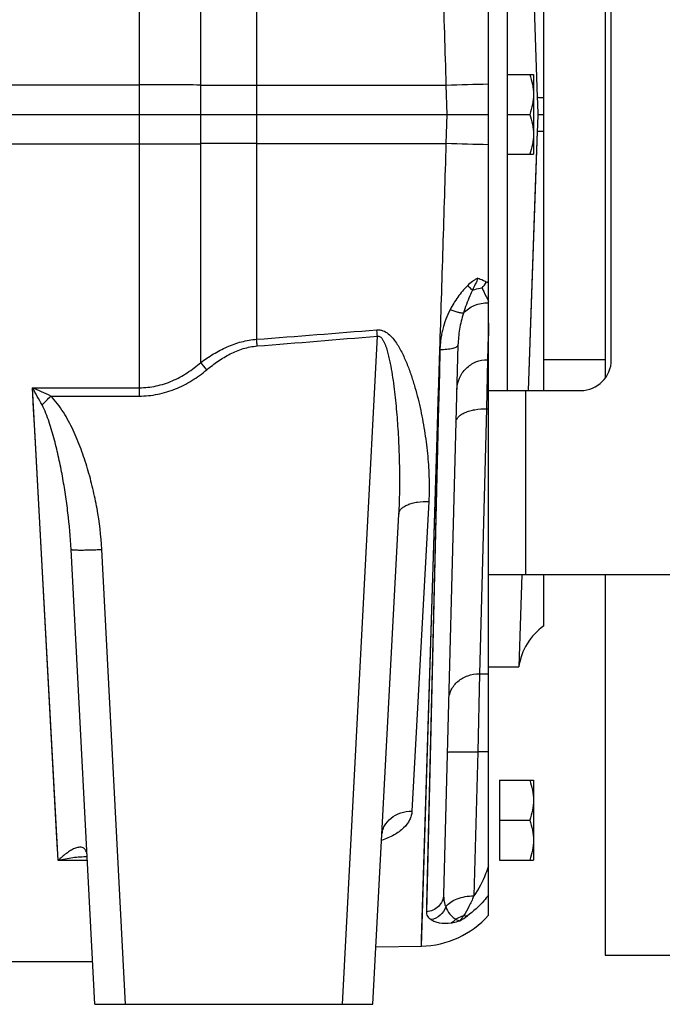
# Model space of a CAD drawing. Extents: x -1709 to 1181, y 8 to 1580.
# Tile 63 of 69: x 754 to 858, y 666 to 827. Entities that reach past the tile are written whole.
import ezdxf

# ---------------------------------------------------------------- set-up
doc = ezdxf.new("R2010")
doc.units = 0
doc.header["$LTSCALE"] = 65.395
doc.layers.get('0').update_dxf_attribs({"linetype": 'CONTINUOUS'})

msp = doc.modelspace()

# ---------------------------------------------------------------- linework, layer by layer
at = {"color": 9, "linetype": 'CONTINUOUS'}
for p, q in [((783.01, 770.73), (783.01, 948.15)), ((792.13, 933.01), (792.13, 811.16)), ((773.01, 765.26), (773.01, 846.98)), ((553.94, 815.98), (773.01, 815.98)), ((792.13, 815.91), (823.04, 815.89)), ((823.21, 811.16), (823.04, 815.89)), ((792.13, 811.16), (792.13, 774.51)), ((823.04, 806.43), (823.21, 811.16)), ((553.94, 806.34), (773.01, 806.34)), ((792.13, 806.41), (823.04, 806.43)), ((806.1, 666.16), (811.81, 775.03)), ((818.98, 675.64), (822, 772.81)), ((822, 772.81), (819.79, 681.23)), ((755.59, 766.61), (773.01, 766.61)), ((759.78, 689.58), (755.59, 766.61)), ((758.57, 765.26), (773.01, 765.26)), ((835.94, 766.16), (835.94, 736.16)), ((829.62, 763.18), (828.44, 720.02)), ((759.36, 697.25), (755.97, 759.68)), ((820.19, 748.09), (817.44, 697.63)), ((770.77, 666.16), (766.89, 740.28)), ((828.44, 720.02), (828.21, 707.27)), ((828.44, 720.02), (829.94, 720.02)), ((828.21, 707.27), (827.52, 683.81)), ((829.94, 707.27), (828.21, 707.27)), ((759.47, 695.21), (759.36, 697.25)), ((759.68, 691.37), (759.47, 695.21)), ((764.55, 689.58), (759.78, 689.58)), ((819.82, 682.41), (819.79, 681.23))]:
    msp.add_line(p, q, dxfattribs=at)
at = {"color": 7, "linetype": 'CONTINUOUS'}
for p, q in [((829.94, 736.16), (829.94, 886.16)), ((832.94, 856.16), (832.94, 766.16)), ((848.94, 854.15), (848.94, 768.17)), ((849.94, 771.16), (849.94, 851.16)), ((829.94, 766.16), (844.94, 766.16)), ((829.94, 736.16), (984.94, 736.16)), ((848.94, 736.16), (848.94, 674.16)), ((848.94, 674.16), (973.94, 674.16))]:
    msp.add_line(p, q, dxfattribs=at)
at = {"color": 6, "linetype": 'CONTINUOUS'}
for p, q in [((836.4, 856.16), (837.86, 813.96)), ((838.94, 766.16), (838.94, 856.16)), ((832.94, 817.66), (837.24, 817.66)), ((837.24, 817.66), (837.24, 804.66)), ((553.94, 811.16), (829.94, 811.16)), ((832.94, 811.16), (836.66, 811.16)), ((837.96, 811.16), (838.94, 811.16)), ((837.86, 808.36), (836.4, 766.15)), ((837.86, 808.36), (837.76, 805.35)), ((832.94, 804.66), (837.24, 804.66)), ((824.95, 773.58), (822.61, 684.02)), ((829.94, 771.16), (829.76, 771.16)), ((848.94, 771.16), (838.94, 771.16)), ((811.09, 666.16), (815.28, 746.02)), ((765.78, 666.16), (761.9, 740.28)), ((829.94, 680.68), (829.94, 736.16)), ((835.37, 736.16), (834.86, 721.16)), ((838.94, 727.82), (838.94, 736.16)), ((829.94, 721.16), (834.86, 721.16)), ((831.74, 702.66), (837.24, 702.66)), ((837.24, 702.66), (837.24, 689.66)), ((831.74, 696.16), (836.66, 696.16)), ((831.74, 689.66), (837.24, 689.66)), ((811.58, 675.51), (818.98, 675.64)), ((747.31, 673.16), (765.41, 673.16)), ((765.78, 666.16), (811.09, 666.16))]:
    msp.add_line(p, q, dxfattribs=at)
at = {"color": 2, "linetype": 'CONTINUOUS'}
for p, q in [((829.94, 777.12), (829.76, 771.18)), ((829.94, 777.12), (829.9, 775.83)), ((829.9, 775.83), (829.76, 771.18)), ((829.76, 771.18), (829.62, 763.18)), ((829.62, 763.18), (829.94, 763.18)), ((831.74, 702.66), (831.74, 689.66))]:
    msp.add_line(p, q, dxfattribs=at)
at = {"color": 6, "linetype": 'CONTINUOUS'}
for points in [[(837.76, 805.35), (837.55, 799.35), (836.4, 766.16)], [(812.54, 693.71), (812.54, 693.78), (812.56, 693.88), (812.58, 693.98), (812.61, 694.06), (812.64, 694.13), (812.66, 694.17), (812.67, 694.19), (812.68, 694.19)]]:
    msp.add_lwpolyline(points, dxfattribs=at)
at = {"color": 9, "linetype": 'CONTINUOUS'}
for points in [[(822, 772.81), (821.91, 769.02), (821.83, 765.26), (821.74, 761.54), (819.82, 682.41)], [(821.49, 756.48), (821.62, 760.49), (821.74, 764.55), (821.87, 768.66), (822, 772.81)], [(755.97, 759.68), (755.78, 763.13), (755.59, 766.61)], [(818.98, 675.64), (818.98, 675.71), (818.99, 675.92), (819, 676.27), (819.02, 676.75), (821.49, 756.48)]]:
    msp.add_lwpolyline(points, dxfattribs=at)
for centre, radius, start, end in [((773.03, -597.82), 1413.79, 89.59561, 90.00066), ((792.92, 2212.31), 1396.41, 269.59332, 269.96761), ((836.84, 415.51), 400.61, 90.9871, 91.9735), ((773.03, 2220.13), 1413.79, 269.9994, 270.40446), ((792.92, -589.99), 1396.41, 90.03239, 90.40668), ((836.84, 1206.81), 400.61, 268.0265, 269.0129), ((819.22, 765.79), 20.84, 59.0408, 60.0383), ((413.14, 5697.8), 4937.86, 274.40184, 274.62988), ((415.14, 5508.41), 4749.98, 274.55313, 274.79025), ((675.23, 678.76), 141.69, 39.8477, 40.4744), ((596.52, 676.05), 183.04, 28.6484, 29.6525), ((720.64, 685.83), 88.02, 64.4776, 66.604), ((671.33, 848.77), 120.77, 315.2909, 316.2503), ((819.43, 690.32), 12.04, 298.8526, 305.8729)]:
    msp.add_arc(centre, radius, start, end, dxfattribs=at)
at = {"color": 6, "linetype": 'CONTINUOUS'}
for centre, radius, start, end in [((2198.8, 860.97), 1361.75, 181.97845, 182.09629), ((2198.78, 761.35), 1361.73, 177.9037, 178.02155), ((844.75, 719.68), 10, 125.533, 171.5179), ((818.72, 690.64), 15, 271, 318.4053)]:
    msp.add_arc(centre, radius, start, end, dxfattribs=at)
at = {"color": 2, "linetype": 'CONTINUOUS'}
msp.add_arc((824.85, 786.8), 5.61, 315.7119, 328.231, dxfattribs=at)
at = {"color": 7, "linetype": 'CONTINUOUS'}
msp.add_arc((844.94, 771.16), 5, 270, 360, dxfattribs=at)
at = {"color": 9, "linetype": 'CONTINUOUS'}
for points, knots in [([(823.04, 815.89), (822.87, 821.54), (822.61, 829.98), (822.26, 841.17), (822.09, 846.7), (822, 849.45)], [0, 0, 0, 0, 0.505086, 0.754309, 1, 1, 1, 1]), ([(837.86, 813.96), (837.9, 813.95), (838.01, 813.93), (838.23, 813.92), (838.55, 813.9), (838.8, 813.9), (838.94, 813.9)], [0, 0, 0, 0, 0.11089, 0.315666, 0.612993, 1, 1, 1, 1]), ([(837.86, 808.36), (837.9, 808.37), (838.01, 808.39), (838.23, 808.4), (838.55, 808.42), (838.8, 808.42), (838.94, 808.42)], [0, 0, 0, 0, 0.11089, 0.315666, 0.612993, 1, 1, 1, 1]), ([(822, 772.87), (822.09, 775.62), (822.26, 781.15), (822.61, 792.34), (822.87, 800.78), (823.04, 806.43)], [0, 0, 0, 0, 0.245691, 0.494914, 1, 1, 1, 1]), ([(828.19, 784.46), (828.03, 784.39), (827.72, 784.23), (827.14, 783.84), (826.74, 783.49), (826.49, 783.24)], [0, 0, 0, 0, 0.24502, 0.494447, 1, 1, 1, 1]), ([(826.49, 783.24), (825.91, 782.67), (824.87, 781.43), (824.02, 780.04), (823.65, 779.32)], [0, 0, 0, 0, 0.501607, 1, 1, 1, 1]), ([(827.3, 782.53), (827.24, 782.58), (826.97, 782.82), (826.7, 783.06), (826.49, 783.24)], [0, 0, 0, 0, 0.2215, 1, 1, 1, 1]), ([(828.87, 782.88), (828.96, 782.68), (829.31, 781.94), (829.67, 781.21), (829.94, 780.67)], [0, 0, 0, 0, 0.266387, 1, 1, 1, 1]), ([(827.3, 782.53), (827.16, 782.22), (826.62, 780.98), (826.13, 779.72), (825.83, 778.76)], [0, 0, 0, 0, 0.256188, 1, 1, 1, 1]), ([(825.83, 778.76), (826.3, 779.31), (827.61, 780.19), (829.14, 780.47), (829.94, 780.47)], [0, 0, 0, 0, 0.476051, 1, 1, 1, 1]), ([(823.65, 779.32), (823.39, 778.82), (822.94, 777.78), (822.52, 776.44), (822.28, 775.35), (822.14, 774.52), (822.05, 773.7), (822.01, 773.14), (822, 772.87)], [0, 0, 0, 0, 0.252763, 0.503401, 0.628089, 0.752383, 0.876346, 1, 1, 1, 1]), ([(825.83, 778.76), (825.71, 778.75), (825.41, 778.79), (824.91, 778.9), (824.31, 779.08), (823.88, 779.24), (823.65, 779.32)], [0, 0, 0, 0, 0.164015, 0.394548, 0.67897, 1, 1, 1, 1]), ([(825.83, 778.76), (825.56, 777.91), (825.15, 776.2), (824.98, 774.44), (824.95, 773.58)], [0, 0, 0, 0, 0.505865, 1, 1, 1, 1]), ([(811.72, 776.06), (811.89, 776.07), (812.23, 776.06), (812.89, 775.88), (813.62, 775.43), (814.32, 774.71), (814.92, 773.9), (815.43, 773.06), (816.04, 771.89), (816.7, 770.38), (817.36, 768.54), (817.94, 766.68), (818.44, 764.81), (819.02, 762.32), (819.59, 759.2), (820.05, 755.47), (820.28, 751.76), (820.25, 749.3), (820.19, 748.09)], [0, 0, 0, 0, 0.016664, 0.033278, 0.066166, 0.098833, 0.131322, 0.163671, 0.195904, 0.26006, 0.323852, 0.38729, 0.450367, 0.513075, 0.637317, 0.759932, 0.880836, 1, 1, 1, 1]), ([(811.81, 775.03), (811.8, 775.11), (811.77, 775.46), (811.74, 775.8), (811.72, 776.06)], [0, 0, 0, 0, 0.252775, 1, 1, 1, 1]), ([(811.81, 775.03), (811.88, 775.04), (812.05, 775.04), (812.27, 774.94), (812.45, 774.78), (812.64, 774.53), (812.84, 774.19), (813.03, 773.76), (813.2, 773.32), (813.39, 772.72), (813.59, 771.96), (813.8, 771.05), (814.04, 769.82), (814.3, 768.27), (814.55, 766.41), (814.83, 763.93), (815.1, 760.83), (815.31, 757.11), (815.42, 753.4), (815.42, 749.71), (815.34, 747.25), (815.28, 746.02)], [0, 0, 0, 0, 0.007955, 0.015901, 0.02384, 0.031768, 0.047585, 0.063391, 0.079187, 0.094976, 0.126531, 0.158063, 0.189574, 0.252529, 0.315397, 0.378174, 0.503433, 0.628278, 0.752676, 0.876592, 1, 1, 1, 1]), ([(783.01, 770.73), (783.68, 771.22), (785.06, 772.15), (787.28, 773.32), (789.64, 774.17), (791.3, 774.45), (792.13, 774.51)], [0, 0, 0, 0, 0.250109, 0.500163, 0.750132, 1, 1, 1, 1]), ([(784, 769.54), (784.6, 770.03), (785.82, 770.97), (787.79, 772.17), (789.93, 773.06), (791.45, 773.36), (792.21, 773.42)], [0, 0, 0, 0, 0.250096, 0.50016, 0.750144, 1, 1, 1, 1]), ([(792.21, 773.42), (792.21, 773.52), (792.18, 773.88), (792.15, 774.24), (792.13, 774.51)], [0, 0, 0, 0, 0.25302, 1, 1, 1, 1]), ([(824.95, 773.58), (824.95, 773.52), (824.89, 773.39), (824.71, 773.24), (824.43, 773.11), (824.07, 772.99), (823.62, 772.9), (822.93, 772.82), (822.38, 772.8), (822.01, 772.81)], [0, 0, 0, 0, 0.054082, 0.125676, 0.221611, 0.342262, 0.48508, 0.6459, 1, 1, 1, 1]), ([(822, 772.87), (822, 772.86), (822.01, 772.84), (822.01, 772.82), (822, 772.81)], [0, 0, 0, 0, 0.499964, 1, 1, 1, 1]), ([(773.01, 766.61), (773.93, 766.61), (775.77, 766.81), (778.42, 767.67), (780.85, 768.99), (782.31, 770.12), (783.01, 770.73)], [0, 0, 0, 0, 0.250011, 0.500013, 0.750011, 1, 1, 1, 1]), ([(824.76, 766.32), (824.78, 766.96), (825.07, 768.24), (826.19, 769.86), (827.83, 770.93), (829.12, 771.18), (829.76, 771.18)], [0, 0, 0, 0, 0.249931, 0.499902, 0.74993, 1, 1, 1, 1]), ([(773.01, 765.26), (774.01, 765.26), (776.02, 765.46), (778.92, 766.34), (781.61, 767.72), (783.23, 768.9), (784, 769.54)], [0, 0, 0, 0, 0.249992, 0.499983, 0.749987, 1, 1, 1, 1]), ([(766.89, 740.28), (766.77, 742.51), (766.37, 745.84), (765.46, 750.2), (764.6, 753.44), (763.54, 756.61), (762.26, 759.71), (760.96, 762.18), (759.7, 764.03), (758.97, 764.87), (758.57, 765.26)], [0, 0, 0, 0, 0.249907, 0.374926, 0.499947, 0.624971, 0.749991, 0.874984, 0.937503, 1, 1, 1, 1]), ([(761.9, 740.28), (761.79, 742.27), (761.52, 745.26), (760.98, 749.23), (760.49, 752.2), (759.9, 755.16), (759.2, 758.1), (758.5, 760.53), (757.81, 762.44), (757.4, 763.36), (757.16, 763.81)], [0, 0, 0, 0, 0.248201, 0.372741, 0.497573, 0.622701, 0.748131, 0.87387, 0.936882, 1, 1, 1, 1]), ([(824.62, 760.98), (824.63, 761.14), (824.71, 761.46), (825.02, 761.9), (825.5, 762.28), (826.13, 762.61), (826.88, 762.87), (828.05, 763.13), (828.99, 763.19), (829.62, 763.18)], [0, 0, 0, 0, 0.078386, 0.166258, 0.269411, 0.389674, 0.526115, 0.676039, 1, 1, 1, 1]), ([(815.28, 746.02), (815.29, 746.17), (815.38, 746.49), (815.69, 746.91), (816.16, 747.27), (816.78, 747.58), (817.51, 747.83), (818.65, 748.06), (819.57, 748.11), (820.19, 748.09)], [0, 0, 0, 0, 0.078661, 0.166588, 0.269532, 0.389412, 0.525455, 0.675157, 1, 1, 1, 1]), ([(761.9, 740.28), (761.9, 740.27), (761.94, 740.25), (762.01, 740.23), (762.13, 740.21), (762.29, 740.2), (762.5, 740.19), (762.86, 740.18), (763.41, 740.17), (764.15, 740.18), (765.01, 740.2), (765.93, 740.23), (766.56, 740.26), (766.89, 740.28)], [0, 0, 0, 0, 0.006998, 0.022183, 0.046406, 0.079635, 0.121618, 0.171985, 0.295938, 0.446836, 0.618948, 0.805707, 1, 1, 1, 1]), ([(823.44, 715.72), (823.45, 716.29), (823.75, 717.46), (824.89, 718.89), (826.53, 719.81), (827.8, 720.02), (828.44, 720.02)], [0, 0, 0, 0, 0.235919, 0.480227, 0.736059, 1, 1, 1, 1]), ([(823.22, 707.22), (823.22, 707.23), (823.26, 707.25), (823.32, 707.26), (823.45, 707.27), (823.61, 707.28), (823.82, 707.29), (824.07, 707.3), (824.36, 707.3), (824.82, 707.31), (825.47, 707.31), (826.33, 707.3), (827.25, 707.29), (827.89, 707.27), (828.21, 707.27)], [0, 0, 0, 0, 0.005889, 0.020643, 0.044656, 0.077791, 0.119759, 0.17017, 0.228551, 0.294345, 0.445584, 0.618108, 0.805299, 1, 1, 1, 1]), ([(817.44, 697.63), (817.43, 697.39), (817.35, 696.89), (816.98, 695.91), (816.07, 694.76), (814.48, 693.65), (813.2, 693.11), (812.49, 692.87)], [0, 0, 0, 0, 0.101086, 0.20485, 0.430575, 0.694143, 1, 1, 1, 1]), ([(812.54, 693.71), (812.55, 693.97), (812.64, 694.5), (813.06, 695.51), (814.01, 696.61), (815.6, 697.44), (816.82, 697.63), (817.44, 697.63)], [0, 0, 0, 0, 0.114655, 0.230981, 0.472446, 0.730263, 1, 1, 1, 1]), ([(764.51, 690.44), (764.49, 690.63), (764.43, 690.95), (764.24, 691.35), (763.98, 691.61), (763.69, 691.74), (763.39, 691.77), (762.96, 691.73), (762.41, 691.55), (761.76, 691.2), (760.85, 690.57), (760.2, 690), (759.78, 689.58)], [0, 0, 0, 0, 0.089088, 0.157024, 0.211345, 0.259956, 0.30791, 0.357616, 0.465082, 0.584056, 0.713494, 1, 1, 1, 1]), ([(764.53, 690.18), (763.74, 690.18), (762.14, 690.06), (760.57, 689.77), (759.78, 689.58)], [0, 0, 0, 0, 0.492809, 1, 1, 1, 1]), ([(829.94, 688.71), (829.79, 688.26), (829.17, 686.55), (828.31, 684.92), (827.52, 683.81)], [0, 0, 0, 0, 0.254954, 1, 1, 1, 1]), ([(822.61, 684.02), (822.6, 683.67), (822.44, 682.95), (821.81, 682.04), (820.89, 681.42), (820.16, 681.25), (819.79, 681.23)], [0, 0, 0, 0, 0.245391, 0.4934, 0.745212, 1, 1, 1, 1]), ([(822.61, 684.02), (822.6, 683.85), (822.62, 683.18), (822.76, 682.5), (822.96, 682.04)], [0, 0, 0, 0, 0.256578, 1, 1, 1, 1]), ([(822.96, 682.04), (823.4, 682.65), (824.5, 683.33), (826.12, 683.75), (827.05, 683.82), (827.52, 683.81)], [0, 0, 0, 0, 0.449372, 0.717338, 1, 1, 1, 1]), ([(827.52, 683.81), (827.28, 683.22), (826.78, 682.12), (826.19, 681.06), (825.87, 680.58)], [0, 0, 0, 0, 0.524896, 1, 1, 1, 1]), ([(829.94, 683.97), (829.69, 683.64), (828.67, 682.39), (827.47, 681.28), (826.48, 680.57)], [0, 0, 0, 0, 0.249461, 1, 1, 1, 1]), ([(822.96, 682.04), (822.78, 681.52), (822.14, 680.56), (821.1, 680.05), (820.56, 679.96)], [0, 0, 0, 0, 0.502548, 1, 1, 1, 1]), ([(822.96, 682.04), (823.12, 681.62), (823.45, 681.03), (824.04, 680.38), (824.38, 680.12), (824.56, 680.01)], [0, 0, 0, 0, 0.514127, 0.762478, 1, 1, 1, 1]), ([(819.79, 681.23), (819.79, 681.11), (819.81, 680.87), (820.02, 680.39), (820.33, 680.11), (820.56, 679.96)], [0, 0, 0, 0, 0.230548, 0.465047, 1, 1, 1, 1]), ([(825.87, 680.58), (825.76, 680.54), (825.3, 680.4), (824.86, 680.2), (824.56, 680.01)], [0, 0, 0, 0, 0.252891, 1, 1, 1, 1]), ([(825.87, 680.58), (825.76, 680.43), (825.56, 680.16), (825.34, 679.89), (825.24, 679.78)], [0, 0, 0, 0, 0.54789, 1, 1, 1, 1]), ([(826.48, 680.57), (826.44, 680.55), (826.24, 680.52), (826.03, 680.54), (825.87, 680.58)], [0, 0, 0, 0, 0.228622, 1, 1, 1, 1]), ([(820.56, 679.96), (820.74, 679.84), (821.18, 679.62), (822.28, 679.33), (823.21, 679.33), (823.85, 679.42)], [0, 0, 0, 0, 0.19609, 0.425303, 1, 1, 1, 1])]:
    msp.add_open_spline(points, degree=3, knots=knots, dxfattribs=at)
at = {"color": 6, "linetype": 'CONTINUOUS'}
for points, knots in [([(836.66, 817.66), (836.83, 817.13), (837.13, 816.07), (837.24, 814.96), (837.24, 814.41)], [0, 0, 0, 0, 0.501873, 1, 1, 1, 1]), ([(837.24, 814.41), (837.24, 813.86), (837.13, 812.75), (836.83, 811.69), (836.66, 811.16)], [0, 0, 0, 0, 0.498127, 1, 1, 1, 1]), ([(836.66, 811.16), (836.83, 810.63), (837.13, 809.57), (837.24, 808.46), (837.24, 807.91)], [0, 0, 0, 0, 0.501873, 1, 1, 1, 1]), ([(837.24, 807.91), (837.24, 807.36), (837.13, 806.25), (836.83, 805.19), (836.66, 804.66)], [0, 0, 0, 0, 0.498127, 1, 1, 1, 1]), ([(836.66, 702.66), (836.83, 702.13), (837.13, 701.07), (837.24, 699.96), (837.24, 699.41)], [0, 0, 0, 0, 0.501873, 1, 1, 1, 1]), ([(837.24, 699.41), (837.24, 698.86), (837.13, 697.75), (836.83, 696.69), (836.66, 696.16)], [0, 0, 0, 0, 0.498127, 1, 1, 1, 1]), ([(836.66, 696.16), (836.83, 695.63), (837.13, 694.57), (837.24, 693.46), (837.24, 692.91)], [0, 0, 0, 0, 0.501873, 1, 1, 1, 1]), ([(837.24, 692.91), (837.24, 692.36), (837.13, 691.25), (836.83, 690.19), (836.66, 689.66)], [0, 0, 0, 0, 0.498127, 1, 1, 1, 1])]:
    msp.add_open_spline(points, degree=3, knots=knots, dxfattribs=at)
at = {"color": 2, "linetype": 'CONTINUOUS'}
for points, knots in [([(828.19, 784.46), (828.07, 784.12), (827.78, 783.48), (827.46, 782.85), (827.3, 782.53)], [0, 0, 0, 0, 0.502486, 1, 1, 1, 1]), ([(828.19, 784.46), (828.31, 784.42), (828.81, 784.25), (829.29, 784.04), (829.62, 783.84)], [0, 0, 0, 0, 0.255676, 1, 1, 1, 1]), ([(827.3, 782.53), (827.42, 782.57), (827.94, 782.73), (828.47, 782.83), (828.87, 782.88)], [0, 0, 0, 0, 0.239086, 1, 1, 1, 1]), ([(824.56, 680.01), (824.51, 679.95), (824.3, 679.72), (824.05, 679.53), (823.85, 679.42)], [0, 0, 0, 0, 0.258249, 1, 1, 1, 1]), ([(823.85, 679.42), (823.96, 679.44), (824.43, 679.52), (824.89, 679.65), (825.24, 679.78)], [0, 0, 0, 0, 0.226046, 1, 1, 1, 1]), ([(824.56, 680.01), (824.67, 679.96), (824.9, 679.86), (825.13, 679.79), (825.24, 679.78)], [0, 0, 0, 0, 0.534964, 1, 1, 1, 1])]:
    msp.add_open_spline(points, degree=3, knots=knots, dxfattribs=at)

doc.saveas('drawing.dxf')
